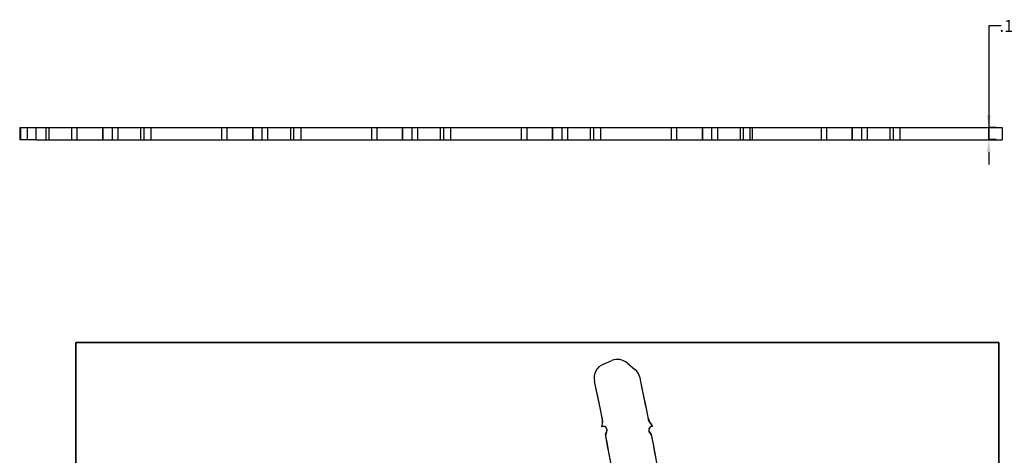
# Model space of a CAD drawing. Header units: inches. Extents: x -122 to 123, y -201 to 75.
# Tile 132 of 191: x -15 to -4.72, y 53.34 to 57.89. Entities that reach past the tile are written whole.
import ezdxf

# ---------------------------------------------------------------- set-up
doc = ezdxf.new("R2010")
doc.units = ezdxf.units.IN
doc.header["$MEASUREMENT"] = 0
doc.header["$PDSIZE"] = -1
doc.linetypes.add('HIDDEN', pattern=[0.075, 0.05, -0.025])
doc.layers.add('BOARDER_2', color=5, linetype='Continuous', lineweight=35)
doc.layers.add('DIMENSIONS', color=171, linetype='Continuous')
doc.styles.add('SLDTEXTSTYLE0', font='TXT', dxfattribs={"width": 0.75})
doc.dimstyles.new('SLDDIMSTYLE1', dxfattribs={"dimtxt": 0.125, "dimasz": 0.13, "dimexe": 0, "dimexo": 0.0625, "dimgap": 0.03125, "dimtad": 0, "dimtih": 1, "dimtoh": 1, "dimdec": 4, "dimrnd": 1e-09, "dimzin": 4, "dimdsep": 46, "dimtxsty": 'SLDTEXTSTYLE0', "dimsah": 1, "dimcen": 0.09, "dimadec": 0, "dimazin": 1, "dimtfac": 1, "dimtdec": 4, "dimtmove": 0, "dimatfit": 0, "dimfxl": 1, "dimfrac": 2, "dimtolj": 1, "dimtzin": 12, "dimarcsym": 0})

# ---------------------------------------------------------------- blocks, each defined once
blk = doc.blocks.new('_D_17')
at = {"layer": 'Defpoints', "color": 0}
for p in [(-4.743, 56.764), (-4.883, 56.638), (-4.883, 56.638), (-4.743, 56.638)]:
    blk.add_point(p, dxfattribs=at)
at = {"layer": 'DIMENSIONS', "color": 0, "lineweight": -2}
for p, q in [((-4.753, 57.828), (-4.883, 57.828)), ((-4.883, 57.828), (-4.883, 56.764)), ((-4.805, 56.764), (-4.883, 56.764)), ((-4.883, 56.764), (-4.883, 56.638)), ((-4.883, 56.638), (-4.883, 56.764)), ((-4.805, 56.638), (-4.883, 56.638)), ((-4.883, 56.508), (-4.883, 56.378))]:
    blk.add_line(p, q, dxfattribs=at)
at = {"layer": 'DIMENSIONS', "color": 0}
for points in [[(-4.904, 56.894), (-4.861, 56.894), (-4.883, 56.764)], [(-4.861, 56.508), (-4.904, 56.508), (-4.883, 56.638)]]:
    blk.add_solid(points, dxfattribs=at)
at = {"layer": 'DIMENSIONS', "color": 0, "insert": (-4.557, 57.89), "char_height": 0.125, "attachment_point": 2, "style": 'SLDTEXTSTYLE0'}
blk.add_mtext('\\A1;.1260', dxfattribs=at)

msp = doc.modelspace()

# ---------------------------------------------------------------- linework, layer by layer
at = {"color": 7, "linetype": 'Continuous', "lineweight": 25}
for p, q in [((-15.00066, 56.76353), (-15.00066, 56.63754)), ((-15.00066, 56.76353), (-14.99033, 56.76353)), ((-14.99033, 56.63754), (-14.99033, 56.76353)), ((-14.99033, 56.76353), (-14.91831, 56.76353)), ((-14.91831, 56.63754), (-14.91831, 56.76353)), ((-14.91831, 56.76353), (-14.83017, 56.76353)), ((-14.83017, 56.63754), (-14.83017, 56.76353)), ((-14.83017, 56.76353), (-14.72642, 56.76353)), ((-14.83017, 56.63754), (-14.83017, 56.76353)), ((-14.72642, 56.76353), (-14.72642, 56.63754)), ((-14.72642, 56.76353), (-14.69783, 56.76353)), ((-14.69783, 56.76353), (-14.45898, 56.76353)), ((-14.69783, 56.76353), (-14.69783, 56.63754)), ((-14.45898, 56.76353), (-14.45898, 56.63754)), ((-14.45898, 56.76353), (-14.39898, 56.76353)), ((-14.39979, 56.76353), (-14.13283, 56.76353)), ((-14.39898, 56.63754), (-14.39898, 56.76353)), ((-14.13283, 56.63754), (-14.13283, 56.76353)), ((-14.13283, 56.76353), (-14.13283, 56.63754)), ((-14.13283, 56.76353), (-14.03669, 56.76353)), ((-14.03669, 56.76353), (-14.03669, 56.63754)), ((-14.03669, 56.76353), (-13.97669, 56.76353)), ((-13.97669, 56.76353), (-13.97669, 56.63754)), ((-13.97669, 56.76353), (-13.73917, 56.76353)), ((-13.73917, 56.76353), (-13.73917, 56.63754)), ((-13.73917, 56.76353), (-13.706, 56.76353)), ((-13.706, 56.76353), (-13.706, 56.63754)), ((-13.706, 56.76353), (-13.62811, 56.76353)), ((-13.62811, 56.76353), (-12.89398, 56.76353)), ((-13.62811, 56.63754), (-13.62811, 56.76353)), ((-12.89398, 56.76353), (-12.89398, 56.63754)), ((-12.89398, 56.76353), (-12.83398, 56.76353)), ((-12.83398, 56.63754), (-12.83398, 56.76353)), ((-12.83398, 56.76353), (-12.56783, 56.76353)), ((-12.56783, 56.63754), (-12.56783, 56.76353)), ((-12.56783, 56.76353), (-12.56783, 56.63754)), ((-12.56783, 56.76353), (-12.47169, 56.76353)), ((-12.47169, 56.76353), (-12.47169, 56.63754)), ((-12.47169, 56.76353), (-12.41169, 56.76353)), ((-12.41169, 56.76353), (-12.41169, 56.63754)), ((-12.41169, 56.76353), (-12.17417, 56.76353)), ((-12.17417, 56.76353), (-12.17417, 56.63754)), ((-12.17417, 56.76353), (-12.141, 56.76353)), ((-12.141, 56.76353), (-12.141, 56.63754)), ((-12.141, 56.76353), (-12.06311, 56.76353)), ((-12.06311, 56.76353), (-11.32898, 56.76353)), ((-12.06311, 56.63754), (-12.06311, 56.76353)), ((-11.32898, 56.76353), (-11.32898, 56.63754)), ((-11.32898, 56.76353), (-11.26898, 56.76353)), ((-11.26898, 56.63754), (-11.26898, 56.76353)), ((-11.26898, 56.76353), (-11.00283, 56.76353)), ((-11.00283, 56.63754), (-11.00283, 56.76353)), ((-11.00283, 56.76353), (-11.00283, 56.63754)), ((-11.00283, 56.76353), (-10.90669, 56.76353)), ((-10.90669, 56.76353), (-10.90669, 56.63754)), ((-10.90669, 56.76353), (-10.84669, 56.76353)), ((-10.84669, 56.76353), (-10.84669, 56.63754)), ((-10.84669, 56.76353), (-10.60917, 56.76353)), ((-10.60917, 56.76353), (-10.576, 56.76353)), ((-10.60917, 56.76353), (-10.60917, 56.63754)), ((-10.576, 56.76353), (-10.576, 56.63754)), ((-10.576, 56.76353), (-10.49811, 56.76353)), ((-10.49811, 56.63754), (-10.49811, 56.76353)), ((-10.49811, 56.76353), (-9.76398, 56.76353)), ((-9.76398, 56.76353), (-9.76398, 56.63754)), ((-9.76398, 56.76353), (-9.70398, 56.76353)), ((-9.70398, 56.63754), (-9.70398, 56.76353)), ((-9.70398, 56.76353), (-9.43783, 56.76353)), ((-9.43783, 56.63754), (-9.43783, 56.76353)), ((-9.43783, 56.76353), (-9.43783, 56.63754)), ((-9.43783, 56.76353), (-9.34169, 56.76353)), ((-9.34169, 56.76353), (-9.34169, 56.63754)), ((-9.34169, 56.76353), (-9.28169, 56.76353)), ((-9.28169, 56.76353), (-9.28169, 56.63754)), ((-9.28169, 56.76353), (-9.04417, 56.76353)), ((-9.04417, 56.76353), (-9.04417, 56.63754)), ((-9.04417, 56.76353), (-9.011, 56.76353)), ((-9.011, 56.76353), (-9.011, 56.63754)), ((-9.011, 56.76353), (-8.93311, 56.76353)), ((-8.93311, 56.76353), (-8.19898, 56.76353)), ((-8.93311, 56.63754), (-8.93311, 56.76353)), ((-8.19898, 56.76353), (-8.19898, 56.63754)), ((-8.19898, 56.76353), (-8.13898, 56.76353)), ((-8.13898, 56.63754), (-8.13898, 56.76353)), ((-8.13898, 56.76353), (-7.87283, 56.76353)), ((-7.87283, 56.63754), (-7.87283, 56.76353)), ((-7.87283, 56.76353), (-7.87283, 56.63754)), ((-7.87283, 56.76353), (-7.77669, 56.76353)), ((-7.77669, 56.76353), (-7.77669, 56.63754)), ((-7.77669, 56.76353), (-7.71669, 56.76353)), ((-7.71669, 56.76353), (-7.71669, 56.63754)), ((-7.71669, 56.76353), (-7.47917, 56.76353)), ((-7.47917, 56.76353), (-7.446, 56.76353)), ((-7.47917, 56.76353), (-7.47917, 56.63754)), ((-7.446, 56.76353), (-7.446, 56.63754)), ((-7.446, 56.76353), (-7.37283, 56.76353)), ((-7.37283, 56.63754), (-7.37283, 56.76353)), ((-7.37283, 56.76353), (-7.35242, 56.76353)), ((-7.35242, 56.76353), (-6.63398, 56.76353)), ((-7.35242, 56.76353), (-7.35242, 56.63754)), ((-6.63398, 56.76353), (-6.63398, 56.63754)), ((-6.63398, 56.76353), (-6.57398, 56.76353)), ((-6.57398, 56.63754), (-6.57398, 56.76353)), ((-6.57398, 56.76353), (-6.30783, 56.76353)), ((-6.30783, 56.63754), (-6.30783, 56.76353)), ((-6.30783, 56.76353), (-6.30783, 56.63754)), ((-6.30783, 56.76353), (-6.21169, 56.76353)), ((-6.21169, 56.76353), (-6.21169, 56.63754)), ((-6.21169, 56.76353), (-6.15169, 56.76353)), ((-6.15169, 56.76353), (-6.15169, 56.63754)), ((-6.15169, 56.76353), (-5.91417, 56.76353)), ((-5.91417, 56.76353), (-5.91417, 56.63754)), ((-5.91417, 56.76353), (-5.881, 56.76353)), ((-5.881, 56.76353), (-5.881, 56.63754)), ((-5.881, 56.76353), (-5.80783, 56.76353)), ((-5.80783, 56.76353), (-4.74283, 56.76353)), ((-5.80783, 56.63754), (-5.80783, 56.76353)), ((-4.74283, 56.76353), (-4.74283, 56.63754)), ((-14.99033, 56.63754), (-15.00066, 56.63754)), ((-14.91831, 56.63754), (-14.99033, 56.63754)), ((-14.83017, 56.63754), (-14.91831, 56.63754)), ((-14.83017, 56.63754), (-14.72642, 56.63754)), ((-14.72642, 56.63754), (-14.69783, 56.63754)), ((-14.69783, 56.63754), (-14.45898, 56.63754)), ((-14.45898, 56.63754), (-14.39898, 56.63754)), ((-14.39898, 56.63754), (-14.13283, 56.63754)), ((-14.13283, 56.63754), (-14.03669, 56.63754)), ((-14.03669, 56.63754), (-13.97669, 56.63754)), ((-13.97669, 56.63754), (-13.73917, 56.63754)), ((-13.73917, 56.63754), (-13.706, 56.63754)), ((-13.706, 56.63754), (-13.62811, 56.63754)), ((-13.62811, 56.63754), (-12.89398, 56.63754)), ((-12.89398, 56.63754), (-12.83398, 56.63754)), ((-12.83398, 56.63754), (-12.56783, 56.63754)), ((-12.56783, 56.63754), (-12.47169, 56.63754)), ((-12.47169, 56.63754), (-12.41169, 56.63754)), ((-12.41169, 56.63754), (-12.17417, 56.63754)), ((-12.17417, 56.63754), (-12.141, 56.63754)), ((-12.141, 56.63754), (-12.06311, 56.63754)), ((-12.06311, 56.63754), (-11.32898, 56.63754)), ((-11.32898, 56.63754), (-11.26898, 56.63754)), ((-11.26898, 56.63754), (-11.00283, 56.63754)), ((-11.00283, 56.63754), (-10.90669, 56.63754)), ((-10.90669, 56.63754), (-10.84669, 56.63754)), ((-10.84669, 56.63754), (-10.60917, 56.63754)), ((-10.60917, 56.63754), (-10.576, 56.63754)), ((-10.576, 56.63754), (-10.49811, 56.63754)), ((-10.49811, 56.63754), (-9.76398, 56.63754)), ((-9.76398, 56.63754), (-9.70398, 56.63754)), ((-9.70398, 56.63754), (-9.43783, 56.63754)), ((-9.43783, 56.63754), (-9.34169, 56.63754)), ((-9.34169, 56.63754), (-9.28169, 56.63754)), ((-9.28169, 56.63754), (-9.04417, 56.63754)), ((-9.04417, 56.63754), (-9.011, 56.63754)), ((-9.011, 56.63754), (-8.93311, 56.63754)), ((-8.93311, 56.63754), (-8.19898, 56.63754)), ((-8.19898, 56.63754), (-8.13898, 56.63754)), ((-8.13898, 56.63754), (-7.87283, 56.63754)), ((-7.87283, 56.63754), (-7.77669, 56.63754)), ((-7.77669, 56.63754), (-7.71669, 56.63754)), ((-7.71669, 56.63754), (-7.47917, 56.63754)), ((-7.47917, 56.63754), (-7.446, 56.63754)), ((-7.446, 56.63754), (-7.37283, 56.63754)), ((-7.37283, 56.63754), (-7.35242, 56.63754)), ((-7.35242, 56.63754), (-6.63398, 56.63754)), ((-6.63398, 56.63754), (-6.57398, 56.63754)), ((-6.57398, 56.63754), (-6.30783, 56.63754)), ((-6.30783, 56.63754), (-6.21169, 56.63754)), ((-6.21169, 56.63754), (-6.15169, 56.63754)), ((-6.15169, 56.63754), (-5.91417, 56.63754)), ((-5.91417, 56.63754), (-5.881, 56.63754)), ((-5.881, 56.63754), (-5.80783, 56.63754)), ((-5.80783, 56.63754), (-4.74283, 56.63754)), ((-8.90603, 54.29173), (-8.81963, 54.32771)), ((-8.90603, 54.29173), (-8.81963, 54.32771)), ((-8.65852, 54.30352), (-8.5772, 54.23604)), ((-8.65852, 54.30352), (-8.5772, 54.23604)), ((-8.92312, 53.63754), (-8.91232, 53.69278)), ((-8.92312, 53.63754), (-8.91689, 53.66943)), ((-8.43128, 53.69613), (-8.3946, 53.6409)), ((-8.41814, 53.67636), (-8.3946, 53.6409))]:
    msp.add_line(p, q, dxfattribs=at)
at = {"color": 7, "linetype": 'HIDDEN', "lineweight": 18}
for p, q in [((-14.66235, 56.76355), (-14.66237, 56.76353)), ((-14.57676, 56.76353), (-14.57676, 56.76402)), ((-14.57174, 56.76355), (-14.57176, 56.76353)), ((-14.56272, 56.76353), (-14.56272, 56.76402)), ((-14.5552, 56.76353), (-14.5552, 56.76402)), ((-14.52954, 56.76402), (-14.52954, 56.76353)), ((-14.51569, 56.76402), (-14.51569, 56.76353)), ((-14.49763, 56.76402), (-14.49763, 56.76353)), ((-14.47952, 56.76353), (-14.47952, 56.76402)), ((-14.47339, 56.76355), (-14.4734, 56.76353)), ((-14.46447, 56.76353), (-14.46447, 56.76402)), ((-14.36316, 56.76355), (-14.36318, 56.76353)), ((-14.29879, 56.76402), (-14.29879, 56.76353)), ((-14.28246, 56.76402), (-14.28246, 56.76353)), ((-14.23977, 56.76355), (-14.23978, 56.76353)), ((-14.159, 56.76402), (-14.159, 56.76353)), ((-14.15066, 56.76402), (-14.15066, 56.76353)), ((-14.10611, 56.76353), (-14.10611, 56.76402)), ((-14.09776, 56.76353), (-14.09776, 56.76402)), ((-13.9977, 56.76405), (-13.9977, 56.76353)), ((-13.97874, 56.76402), (-13.97874, 56.76353)), ((-13.95933, 56.76402), (-13.95933, 56.76353)), ((-13.95742, 56.76353), (-13.95742, 56.76402)), ((-13.93609, 56.76353), (-13.93609, 56.76402)), ((-13.84376, 56.76402), (-13.84376, 56.76353)), ((-13.83503, 56.76402), (-13.83503, 56.76353)), ((-13.78971, 56.76402), (-13.78971, 56.76353)), ((-13.78073, 56.76353), (-13.78073, 56.76402)), ((-13.78071, 56.76402), (-13.78071, 56.76353)), ((-13.772, 56.76353), (-13.772, 56.76402)), ((-13.771, 56.76402), (-13.771, 56.76353)), ((-13.76153, 56.76402), (-13.76153, 56.76353)), ((-13.7519, 56.76353), (-13.7519, 56.76402)), ((-13.74232, 56.76353), (-13.74232, 56.76402)), ((-13.72872, 56.76353), (-13.72872, 56.76402)), ((-13.71986, 56.76353), (-13.71986, 56.76402)), ((-13.38213, 56.76402), (-13.38213, 56.76353)), ((-13.3466, 56.76402), (-13.3466, 56.76353)), ((-13.28506, 56.76353), (-13.28506, 56.76402)), ((-14.70744, 56.63737), (-14.70735, 56.63754)), ((-14.61467, 56.63735), (-14.61457, 56.63754)), ((-14.51429, 56.63734), (-14.51419, 56.63754)), ((-14.40104, 56.63717), (-14.40084, 56.63754)), ((-14.27416, 56.63722), (-14.27399, 56.63754)), ((-14.12989, 56.63726), (-14.12974, 56.63754)), ((-13.89136, 56.63754), (-13.89136, 56.63723)), ((-13.88361, 56.63754), (-13.88361, 56.63723)), ((-13.85549, 56.63723), (-13.85549, 56.63754)), ((-13.85316, 56.63754), (-13.85316, 56.63729)), ((-13.8479, 56.63723), (-13.8479, 56.63754)), ((-13.84214, 56.63754), (-13.84214, 56.63723)), ((-13.83439, 56.63754), (-13.83439, 56.63723)), ((-13.82412, 56.63729), (-13.82412, 56.63754)), ((-13.81789, 56.63754), (-13.81789, 56.63729)), ((-13.81651, 56.63729), (-13.81651, 56.63754)), ((-13.80627, 56.63723), (-13.80627, 56.63754)), ((-13.79868, 56.63723), (-13.79868, 56.63754)), ((-13.78493, 56.63754), (-13.78493, 56.63729)), ((-13.76851, 56.63729), (-13.76851, 56.63754)), ((-13.7559, 56.63729), (-13.7559, 56.63754)), ((-13.74829, 56.63729), (-13.74829, 56.63754)), ((-13.74747, 56.63754), (-13.74747, 56.6336)), ((-13.74725, 56.6336), (-13.23638, 56.6336)), ((-13.64905, 56.63754), (-13.64905, 56.6336)), ((-13.64797, 56.6336), (-13.33417, 56.6336)), ((-13.33409, 56.6336), (-13.33409, 56.63754)), ((-13.23566, 56.6336), (-13.23566, 56.63754))]:
    msp.add_line(p, q, dxfattribs=at)
at = {"color": 7, "linetype": 'Continuous', "lineweight": 25}
for centre, radius, start, end in [((-8.84549, 54.14635), 0.15748, 112.609066, 192.076254), ((-8.84549, 54.14635), 0.15748, 112.609066, 192.076254), ((-8.75909, 54.18233), 0.15748, 50.311864, 112.609066), ((-8.75909, 54.18233), 0.15748, 50.311864, 112.609066), ((-8.67777, 54.11485), 0.15748, 11.964012, 50.311864), ((-8.67777, 54.11485), 0.15748, 11.964012, 50.311864), ((-41.58267, 47.1423), 33.32057, 11.37857, 12.076254), ((-41.58267, 47.1423), 33.32057, 11.337598, 12.076254), ((-41.58267, 47.1423), 33.79301, 11.22302, 11.964012), ((-41.58267, 47.1423), 33.79301, 11.182841, 11.964012), ((-9.03465, 53.69246), 0.12, 348.936598, 11.37857), ((-9.03465, 53.69246), 0.12, 348.936598, 11.37857), ((-8.31818, 53.74274), 0.12, 191.22302, 213.583841), ((-8.31818, 53.74274), 0.12, 191.22302, 213.583841), ((-8.90719, 53.60154), 0.03937, 328.213923, 113.872071), ((-8.90719, 53.60154), 0.03937, 314.490177, 113.872071), ((-8.8658, 53.55941), 0.01969, 134.490177, 191.097162), ((-8.82272, 53.5492), 0.06, 148.213923, 191.065724), ((-8.39371, 53.60154), 0.03937, 91.289419, 228.63603), ((-8.39371, 53.60154), 0.03937, 91.289419, 240.496822), ((-8.45938, 53.52696), 0.06, 10.910207, 48.63603), ((-8.4228, 53.55014), 0.01969, 10.937077, 60.496822), ((-41.58267, 47.1423), 33.32057, 8.222803, 11.097162), ((-41.58267, 47.1423), 33.32057, 8.263775, 11.065724), ((-41.58267, 47.1423), 33.79301, 8.111782, 10.937077), ((-41.58267, 47.1423), 33.79301, 8.151961, 10.910207)]:
    msp.add_arc(centre, radius, start, end, dxfattribs=at)
at = {"color": 7, "linetype": 'HIDDEN', "lineweight": 18}
for centre, start, end in [((-8.82272, 53.5492), 148.213923, 191.065724), ((-8.45938, 53.52696), 10.910207, 48.63603)]:
    msp.add_arc(centre, 0.06, start, end, dxfattribs=at)
at = {"layer": 'BOARDER_2'}
for p, q in [((-14.41378, 54.51738), (-4.77748, 54.51738)), ((-14.41378, 54.51738), (-14.41378, 44.44673)), ((-4.77748, 54.51738), (-4.77748, 44.44673))]:
    msp.add_line(p, q, dxfattribs=at)

# ---------------------------------------------------------------- dimensions: what is measured, and where the dimension line sits
at = {"layer": 'DIMENSIONS'}
dim = msp.add_linear_dim(base=(-4.88277, 56.63754), p1=(-4.74283, 56.76353), p2=(-4.74283, 56.63754), angle=90, dimstyle='SLDDIMSTYLE1', dxfattribs=at)
dim.commit()
dim.dimension.update_dxf_attribs({"geometry": '_D_17', "text_midpoint": (-4.55746, 57.82766), "dimtype": 160})

doc.saveas('drawing.dxf')
